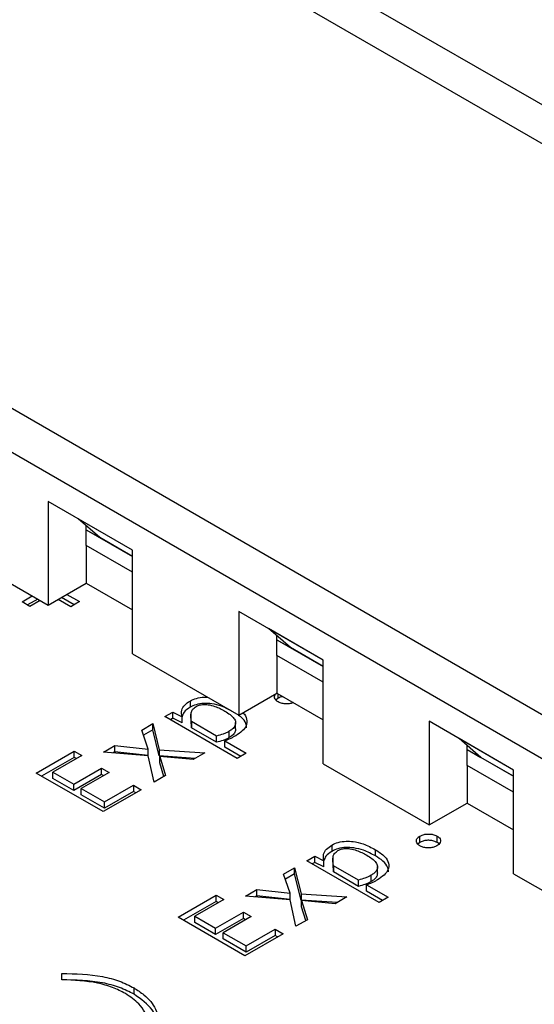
# Model space of a CAD drawing. Header units: millimetres. Extents: x 0 to 420, y 0 to 297.
# Tile 29 of 138: x 82.097 to 82.766, y 46.291 to 47.571. Entities that reach past the tile are written whole.
import ezdxf

# ---------------------------------------------------------------- set-up
doc = ezdxf.new("R2010")
doc.units = ezdxf.units.MM

msp = doc.modelspace()

# ---------------------------------------------------------------- linework, layer by layer
at = {"color": 7, "linetype": 'Continuous', "lineweight": 25}
for p, q in [((83.3031, 47.1563), (81.3232, 48.2993)), ((83.3031, 47.1057), (81.3232, 48.2487)), ((81.3727, 47.4787), (83.3526, 46.3357)), ((81.3232, 47.4501), (83.3031, 46.3071)), ((82.2442, 46.8817), (82.1346, 46.9449)), ((82.1346, 46.9449), (82.1346, 46.8102)), ((82.1735, 46.9225), (82.1735, 46.9225)), ((82.2442, 46.8817), (82.1735, 46.9225)), ((82.2018, 46.898), (82.1735, 46.9225)), ((82.1841, 46.8878), (82.1841, 46.9133)), ((82.1841, 46.9082), (82.2018, 46.898)), ((82.1841, 46.9082), (82.2442, 46.8735)), ((82.2442, 46.8735), (82.2018, 46.898)), ((81.9967, 46.8898), (82.1346, 46.8102)), ((82.2442, 46.8531), (82.1841, 46.8878)), ((82.1841, 46.8878), (82.1841, 46.8388)), ((82.2442, 46.7469), (82.2442, 46.8817)), ((82.1346, 46.8102), (82.1841, 46.8388)), ((82.1841, 46.8388), (82.2442, 46.8041)), ((82.1005, 46.8144), (82.1139, 46.8222)), ((82.121, 46.8181), (82.1075, 46.8104)), ((82.124, 46.8163), (82.1106, 46.8086)), ((82.1639, 46.8081), (82.1474, 46.8176)), ((82.1683, 46.8106), (82.1518, 46.8201)), ((82.1588, 46.8242), (82.1754, 46.8147)), ((82.1106, 46.8086), (82.1005, 46.8144)), ((82.1754, 46.8147), (82.1639, 46.8081)), ((82.4917, 46.7388), (82.3821, 46.8021)), ((82.3821, 46.8021), (82.3821, 46.6673)), ((82.421, 46.7796), (82.421, 46.7796)), ((82.4917, 46.7388), (82.421, 46.7796)), ((82.4493, 46.7551), (82.421, 46.7796)), ((82.4316, 46.7449), (82.4316, 46.7704)), ((82.4316, 46.7653), (82.4493, 46.7551)), ((82.4316, 46.7653), (82.4917, 46.7306)), ((82.4917, 46.7306), (82.4493, 46.7551)), ((82.2442, 46.7469), (82.3821, 46.6673)), ((82.4917, 46.7102), (82.4316, 46.7449)), ((82.4316, 46.7449), (82.4316, 46.6959)), ((82.4917, 46.6041), (82.4917, 46.7388)), ((82.3821, 46.6673), (82.4316, 46.6959)), ((82.4333, 46.6891), (82.4304, 46.6868)), ((82.4316, 46.6959), (82.4917, 46.6612)), ((82.3189, 46.6856), (82.3189, 46.6774)), ((82.2863, 46.6653), (82.2966, 46.6713)), ((82.3803, 46.611), (82.2863, 46.6653)), ((82.2966, 46.6631), (82.2933, 46.6612)), ((82.2966, 46.6713), (82.3085, 46.6652)), ((82.2966, 46.6631), (82.2966, 46.6713)), ((82.3085, 46.6571), (82.2966, 46.6631)), ((82.3085, 46.6571), (82.3085, 46.6652)), ((82.32, 46.6688), (82.32, 46.6606)), ((82.2561, 46.6479), (82.2705, 46.6562)), ((82.2705, 46.6562), (82.2789, 46.6223)), ((82.2705, 46.648), (82.2705, 46.6562)), ((82.3208, 46.6506), (82.3204, 46.6606)), ((82.3532, 46.6401), (82.3208, 46.6588)), ((82.3208, 46.6588), (82.3208, 46.6506)), ((82.3532, 46.6319), (82.3208, 46.6506)), ((82.3781, 46.6494), (82.3781, 46.6575)), ((82.7392, 46.5959), (82.6296, 46.6592)), ((82.6296, 46.6592), (82.6296, 46.5245)), ((82.2646, 46.6231), (82.2561, 46.6479)), ((82.2705, 46.648), (82.2584, 46.6411)), ((82.2789, 46.6142), (82.2705, 46.648)), ((82.3532, 46.6319), (82.3532, 46.6401)), ((82.3697, 46.6381), (82.3697, 46.6463)), ((82.6685, 46.6367), (82.6685, 46.6368)), ((82.7392, 46.5959), (82.6685, 46.6367)), ((82.6968, 46.6122), (82.6685, 46.6367)), ((82.2065, 46.6192), (82.2213, 46.6278)), ((82.2213, 46.6278), (82.2646, 46.6231)), ((82.2213, 46.6196), (82.2213, 46.6278)), ((82.364, 46.6338), (82.3919, 46.6177)), ((82.364, 46.6257), (82.364, 46.6338)), ((82.3849, 46.6136), (82.364, 46.6257)), ((82.6791, 46.602), (82.6791, 46.6276)), ((82.1189, 46.592), (82.1684, 46.6205)), ((82.1684, 46.6124), (82.126, 46.5879)), ((82.1784, 46.6148), (82.1407, 46.593)), ((82.1684, 46.6205), (82.1784, 46.6148)), ((82.1684, 46.6124), (82.1684, 46.6205)), ((82.1713, 46.6107), (82.1684, 46.6124)), ((82.2645, 46.6143), (82.2065, 46.6192)), ((82.2213, 46.6196), (82.2188, 46.6182)), ((82.2646, 46.6149), (82.2213, 46.6196)), ((82.2721, 46.58), (82.2645, 46.6143)), ((82.2646, 46.6149), (82.2646, 46.6231)), ((82.2789, 46.6223), (82.3383, 46.6182)), ((82.2789, 46.6223), (82.2789, 46.6142)), ((82.3257, 46.6109), (82.2789, 46.6142)), ((82.2795, 46.6136), (82.287, 46.5886)), ((82.323, 46.6094), (82.2795, 46.6136)), ((82.2795, 46.6054), (82.2795, 46.6136)), ((82.3383, 46.6182), (82.323, 46.6094)), ((82.3919, 46.6177), (82.3803, 46.611)), ((82.6791, 46.6225), (82.6968, 46.6122)), ((82.6791, 46.6224), (82.7392, 46.5878)), ((82.7392, 46.5878), (82.6968, 46.6122)), ((82.1677, 46.5775), (82.2038, 46.5984)), ((82.2038, 46.5984), (82.2138, 46.5926)), ((82.2038, 46.5902), (82.2038, 46.5984)), ((82.2849, 46.5874), (82.2795, 46.6054)), ((82.4917, 46.6041), (82.6296, 46.5245)), ((82.7392, 46.5673), (82.6791, 46.602)), ((82.6791, 46.602), (82.6791, 46.553)), ((82.2059, 46.5418), (82.1189, 46.592)), ((82.1407, 46.593), (82.1677, 46.5775)), ((82.1407, 46.5849), (82.1407, 46.593)), ((82.2038, 46.5902), (82.1677, 46.5693)), ((82.2138, 46.5926), (82.1776, 46.5717)), ((82.2067, 46.5885), (82.2038, 46.5902)), ((82.287, 46.5886), (82.2721, 46.58)), ((82.7392, 46.4612), (82.7392, 46.5959)), ((82.1677, 46.5693), (82.1407, 46.5849)), ((82.1677, 46.5693), (82.1677, 46.5775)), ((82.2076, 46.5545), (82.2452, 46.5762)), ((82.2452, 46.5762), (82.2553, 46.5703)), ((82.2452, 46.5762), (82.2452, 46.568)), ((82.1776, 46.5717), (82.2076, 46.5545)), ((82.1776, 46.5636), (82.1776, 46.5717)), ((82.2076, 46.5463), (82.1776, 46.5636)), ((82.2553, 46.5703), (82.2059, 46.5418)), ((82.2452, 46.568), (82.2076, 46.5463)), ((82.2483, 46.5662), (82.2452, 46.568)), ((82.2076, 46.5463), (82.2076, 46.5545)), ((82.6296, 46.5245), (82.6791, 46.553)), ((82.6791, 46.553), (82.7392, 46.5183)), ((82.6177, 46.5019), (82.6177, 46.5101)), ((82.6399, 46.5019), (82.6399, 46.51)), ((82.5033, 46.4984), (82.5033, 46.4902)), ((82.6177, 46.5019), (82.6148, 46.4996)), ((82.4706, 46.4781), (82.481, 46.4841)), ((82.481, 46.4841), (82.4928, 46.478)), ((82.481, 46.4759), (82.481, 46.4841)), ((82.5599, 46.4843), (82.5599, 46.4924)), ((82.5647, 46.4238), (82.4706, 46.4781)), ((82.481, 46.4759), (82.4777, 46.474)), ((82.4928, 46.4699), (82.481, 46.4759)), ((82.4928, 46.4699), (82.4928, 46.478)), ((82.5044, 46.4816), (82.5044, 46.4734)), ((82.5052, 46.4634), (82.5048, 46.4734)), ((82.5376, 46.4529), (82.5052, 46.4716)), ((82.5052, 46.4716), (82.5052, 46.4634)), ((82.5625, 46.4622), (82.5625, 46.4704)), ((82.4405, 46.4607), (82.4548, 46.469)), ((82.449, 46.4359), (82.4405, 46.4607)), ((82.4548, 46.4608), (82.4428, 46.4539)), ((82.4548, 46.469), (82.4632, 46.4351)), ((82.4548, 46.4608), (82.4548, 46.469)), ((82.4632, 46.427), (82.4548, 46.4608)), ((82.5376, 46.4447), (82.5052, 46.4634)), ((82.5541, 46.4509), (82.5541, 46.4591)), ((82.7392, 46.4612), (82.8771, 46.3816)), ((82.5376, 46.4447), (82.5376, 46.4529)), ((82.5483, 46.4467), (82.5763, 46.4305)), ((82.5483, 46.4385), (82.5483, 46.4467)), ((82.3033, 46.4048), (82.3527, 46.4333)), ((82.3527, 46.4333), (82.3627, 46.4276)), ((82.3527, 46.4252), (82.3527, 46.4333)), ((82.3908, 46.432), (82.4057, 46.4406)), ((82.4489, 46.4271), (82.3908, 46.432)), ((82.4057, 46.4324), (82.4032, 46.431)), ((82.4057, 46.4406), (82.449, 46.4359)), ((82.4057, 46.4324), (82.4057, 46.4406)), ((82.449, 46.4277), (82.4057, 46.4324)), ((82.449, 46.4277), (82.449, 46.4359)), ((82.4632, 46.4351), (82.5227, 46.431)), ((82.4632, 46.4351), (82.4632, 46.427)), ((82.5692, 46.4264), (82.5483, 46.4385)), ((82.3527, 46.4252), (82.3103, 46.4007)), ((82.3627, 46.4276), (82.3251, 46.4059)), ((82.3556, 46.4235), (82.3527, 46.4252)), ((82.4565, 46.3928), (82.4489, 46.4271)), ((82.51, 46.4237), (82.4632, 46.427)), ((82.4639, 46.4264), (82.4714, 46.4014)), ((82.5073, 46.4222), (82.4639, 46.4264)), ((82.4639, 46.4182), (82.4639, 46.4264)), ((82.5227, 46.431), (82.5073, 46.4222)), ((82.5763, 46.4305), (82.5647, 46.4238)), ((82.352, 46.3903), (82.3882, 46.4112)), ((82.3882, 46.4112), (82.3982, 46.4054)), ((82.3882, 46.403), (82.3882, 46.4112)), ((82.4693, 46.4002), (82.4639, 46.4182)), ((82.3902, 46.3546), (82.3033, 46.4048)), ((82.3251, 46.4059), (82.352, 46.3903)), ((82.3251, 46.3977), (82.3251, 46.4059)), ((82.352, 46.3821), (82.3251, 46.3977)), ((82.3882, 46.403), (82.352, 46.3821)), ((82.3982, 46.4054), (82.362, 46.3845)), ((82.3911, 46.4013), (82.3882, 46.403)), ((82.4714, 46.4014), (82.4565, 46.3928)), ((82.352, 46.3821), (82.352, 46.3903)), ((82.362, 46.3845), (82.3919, 46.3673)), ((82.362, 46.3764), (82.362, 46.3845)), ((82.4397, 46.3831), (82.3902, 46.3546)), ((82.3919, 46.3673), (82.4296, 46.389)), ((82.4296, 46.3808), (82.3919, 46.3591)), ((82.4296, 46.389), (82.4397, 46.3831)), ((82.4296, 46.389), (82.4296, 46.3808)), ((82.4326, 46.3791), (82.4296, 46.3808)), ((82.3919, 46.3591), (82.362, 46.3764)), ((82.3919, 46.3591), (82.3919, 46.3673)), ((82.1522, 46.3234), (82.1521, 46.3315)), ((82.2461, 46.3046), (82.2461, 46.3127))]:
    msp.add_line(p, q, dxfattribs=at)
at = {"color": 1, "linetype": 'Continuous', "lineweight": 25}
msp.add_line((82.4333, 46.6891), (82.4333, 46.6949), dxfattribs=at)
at = {"color": 7, "linetype": 'Continuous', "lineweight": 25}
for points, knots in [([(82.3189, 46.6856), (82.3215, 46.6868), (82.3268, 46.6895), (82.3355, 46.6909), (82.3406, 46.6905), (82.3422, 46.6904)], [0, 0, 0, 0, 0.3945041, 0.8107183, 1, 1, 1, 1]), ([(82.4334, 46.6844), (82.4323, 46.6852), (82.43, 46.6867), (82.4285, 46.6898), (82.4288, 46.6928), (82.4301, 46.695), (82.4315, 46.6959), (82.4317, 46.6961)], [0, 0, 0, 0, 0.229925, 0.475052, 0.714056, 0.954066, 1, 1, 1, 1]), ([(82.4397, 46.6912), (82.4385, 46.691), (82.4361, 46.6906), (82.4342, 46.6896), (82.4333, 46.6891)], [0, 0, 0, 0, 0.507964, 1, 1, 1, 1]), ([(82.3085, 46.6652), (82.308, 46.6681), (82.3071, 46.6733), (82.3113, 46.6804), (82.3164, 46.6839), (82.3189, 46.6856)], [0, 0, 0, 0, 0.38856, 0.698295, 1, 1, 1, 1]), ([(82.3189, 46.6774), (82.3159, 46.6754), (82.3105, 46.6718), (82.3091, 46.6672), (82.3085, 46.6651)], [0, 0, 0, 0, 0.557627, 1, 1, 1, 1]), ([(82.3728, 46.6727), (82.3686, 46.6749), (82.3611, 46.6788), (82.3485, 46.6821), (82.3368, 46.6828), (82.3265, 46.6812), (82.3214, 46.6786), (82.3189, 46.6774)], [0, 0, 0, 0, 0.272626, 0.496385, 0.667869, 0.840448, 1, 1, 1, 1]), ([(82.3208, 46.6588), (82.3201, 46.6626), (82.3192, 46.6679), (82.3218, 46.6748), (82.325, 46.6771), (82.3267, 46.6784)], [0, 0, 0, 0, 0.5656, 0.772391, 1, 1, 1, 1]), ([(82.3267, 46.6784), (82.328, 46.679), (82.3307, 46.6804), (82.3364, 46.6813), (82.3435, 46.6809), (82.3535, 46.6782), (82.36, 46.6747), (82.3642, 46.6725)], [0, 0, 0, 0, 0.116612, 0.250859, 0.389437, 0.607873, 1, 1, 1, 1]), ([(82.4531, 46.6835), (82.4525, 46.6832), (82.4506, 46.6824), (82.4463, 46.6818), (82.441, 46.6819), (82.4365, 46.6829), (82.4343, 46.684), (82.4334, 46.6844)], [0, 0, 0, 0, 0.1009949, 0.3465122, 0.5887626, 0.8368649, 1, 1, 1, 1]), ([(82.3642, 46.6725), (82.3688, 46.6695), (82.3753, 46.6653), (82.3786, 46.6582), (82.3777, 46.6533), (82.3744, 46.6492), (82.3711, 46.6471), (82.3697, 46.6463)], [0, 0, 0, 0, 0.391709, 0.556559, 0.72206, 0.87924, 1, 1, 1, 1]), ([(82.3875, 46.6704), (82.3875, 46.6704), (82.3906, 46.6681), (82.3929, 46.6621), (82.3927, 46.6538), (82.3872, 46.6463), (82.3813, 46.6424), (82.3782, 46.6404)], [0, 0, 0, 0, 0.00472, 0.265992, 0.529186, 0.757382, 1, 1, 1, 1]), ([(82.3923, 46.6506), (82.3922, 46.6525), (82.3919, 46.6575), (82.3876, 46.6632), (82.383, 46.6662), (82.382, 46.6669)], [0, 0, 0, 0, 0.316473, 0.853043, 1, 1, 1, 1]), ([(82.3779, 46.6494), (82.3779, 46.6479), (82.3777, 46.6449), (82.3743, 46.641), (82.3711, 46.639), (82.3697, 46.6381)], [0, 0, 0, 0, 0.34152, 0.713902, 1, 1, 1, 1]), ([(82.3697, 46.6463), (82.3685, 46.6456), (82.3661, 46.6443), (82.3606, 46.6421), (82.3562, 46.6409), (82.3532, 46.6401)], [0, 0, 0, 0, 0.252734, 0.505416, 1, 1, 1, 1]), ([(82.3697, 46.6381), (82.3685, 46.6374), (82.3661, 46.6361), (82.3606, 46.6339), (82.3562, 46.6327), (82.3532, 46.6319)], [0, 0, 0, 0, 0.252734, 0.505416, 1, 1, 1, 1]), ([(82.3782, 46.6404), (82.377, 46.6397), (82.3746, 46.6384), (82.37, 46.6361), (82.3663, 46.6347), (82.364, 46.6338)], [0, 0, 0, 0, 0.274272, 0.548552, 1, 1, 1, 1]), ([(82.6177, 46.4973), (82.6167, 46.498), (82.6144, 46.4996), (82.6129, 46.5026), (82.6131, 46.5057), (82.6149, 46.5083), (82.6169, 46.5096), (82.6177, 46.5101)], [0, 0, 0, 0, 0.205634, 0.424863, 0.638617, 0.85327, 1, 1, 1, 1]), ([(82.6177, 46.5101), (82.619, 46.5107), (82.6216, 46.512), (82.6268, 46.5128), (82.6321, 46.5127), (82.6367, 46.5117), (82.6389, 46.5105), (82.6399, 46.51)], [0, 0, 0, 0, 0.205919, 0.418743, 0.634132, 0.845743, 1, 1, 1, 1]), ([(82.6399, 46.51), (82.641, 46.5093), (82.6432, 46.5078), (82.6446, 46.5048), (82.6443, 46.5018), (82.6426, 46.4991), (82.6406, 46.4978), (82.6398, 46.4973)], [0, 0, 0, 0, 0.207759, 0.417794, 0.633143, 0.848752, 1, 1, 1, 1]), ([(82.4928, 46.478), (82.4923, 46.4809), (82.4914, 46.4861), (82.4957, 46.4933), (82.5008, 46.4967), (82.5033, 46.4984)], [0, 0, 0, 0, 0.3885598, 0.6982952, 1, 1, 1, 1]), ([(82.5033, 46.4984), (82.5059, 46.4997), (82.5112, 46.5023), (82.5212, 46.5037), (82.5325, 46.5031), (82.5461, 46.4997), (82.5547, 46.4951), (82.5599, 46.4924)], [0, 0, 0, 0, 0.156788, 0.322204, 0.4615, 0.679506, 1, 1, 1, 1]), ([(82.6399, 46.5019), (82.6386, 46.5025), (82.6359, 46.5038), (82.6307, 46.5047), (82.6254, 46.5045), (82.6208, 46.5035), (82.6186, 46.5024), (82.6177, 46.5019)], [0, 0, 0, 0, 0.205695, 0.424989, 0.638874, 0.850471, 1, 1, 1, 1]), ([(82.6398, 46.4973), (82.6385, 46.4967), (82.6358, 46.4954), (82.6307, 46.4946), (82.6254, 46.4947), (82.6208, 46.4957), (82.6186, 46.4968), (82.6177, 46.4973)], [0, 0, 0, 0, 0.2074597, 0.4239015, 0.6374634, 0.8561842, 1, 1, 1, 1]), ([(82.6425, 46.4996), (82.6424, 46.4998), (82.6419, 46.5007), (82.6407, 46.5014), (82.6399, 46.5019)], [0, 0, 0, 0, 0.262084, 1, 1, 1, 1]), ([(82.5033, 46.4902), (82.5003, 46.4882), (82.4948, 46.4846), (82.4935, 46.48), (82.4928, 46.4779)], [0, 0, 0, 0, 0.5576273, 1, 1, 1, 1]), ([(82.5599, 46.4843), (82.5549, 46.4869), (82.5465, 46.4913), (82.5328, 46.4949), (82.5212, 46.4956), (82.5109, 46.494), (82.5058, 46.4915), (82.5033, 46.4902)], [0, 0, 0, 0, 0.311829, 0.523528, 0.68577, 0.849048, 1, 1, 1, 1]), ([(82.5052, 46.4716), (82.5045, 46.4754), (82.5036, 46.4807), (82.5062, 46.4876), (82.5094, 46.4899), (82.5111, 46.4912)], [0, 0, 0, 0, 0.5656, 0.772391, 1, 1, 1, 1]), ([(82.5111, 46.4912), (82.5124, 46.4918), (82.5151, 46.4932), (82.5207, 46.4941), (82.5279, 46.4937), (82.5379, 46.491), (82.5444, 46.4875), (82.5486, 46.4853)], [0, 0, 0, 0, 0.116612, 0.250859, 0.389437, 0.607873, 1, 1, 1, 1]), ([(82.5486, 46.4853), (82.5532, 46.4823), (82.5597, 46.4781), (82.5629, 46.471), (82.5621, 46.4661), (82.5587, 46.462), (82.5555, 46.46), (82.5541, 46.4591)], [0, 0, 0, 0, 0.391709, 0.556559, 0.72206, 0.87924, 1, 1, 1, 1]), ([(82.5599, 46.4924), (82.5643, 46.4895), (82.5721, 46.4844), (82.5776, 46.475), (82.577, 46.4666), (82.5715, 46.4591), (82.5656, 46.4552), (82.5626, 46.4532)], [0, 0, 0, 0, 0.263152, 0.456583, 0.651436, 0.820379, 1, 1, 1, 1]), ([(82.5767, 46.4634), (82.5766, 46.4653), (82.5763, 46.4703), (82.5701, 46.4777), (82.5632, 46.4822), (82.5599, 46.4843)], [0, 0, 0, 0, 0.23702, 0.638879, 1, 1, 1, 1]), ([(82.5541, 46.4591), (82.5529, 46.4584), (82.5504, 46.4571), (82.545, 46.4549), (82.5405, 46.4537), (82.5376, 46.4529)], [0, 0, 0, 0, 0.252734, 0.505416, 1, 1, 1, 1]), ([(82.5623, 46.4622), (82.5622, 46.4607), (82.5621, 46.4577), (82.5587, 46.4538), (82.5555, 46.4518), (82.5541, 46.4509)], [0, 0, 0, 0, 0.34152, 0.713902, 1, 1, 1, 1]), ([(82.5541, 46.4509), (82.5529, 46.4502), (82.5504, 46.4489), (82.545, 46.4467), (82.5405, 46.4455), (82.5376, 46.4447)], [0, 0, 0, 0, 0.252734, 0.505416, 1, 1, 1, 1]), ([(82.5626, 46.4532), (82.5614, 46.4525), (82.559, 46.4512), (82.5544, 46.4489), (82.5506, 46.4475), (82.5483, 46.4467)], [0, 0, 0, 0, 0.274272, 0.548552, 1, 1, 1, 1]), ([(82.1521, 46.3315), (82.1702, 46.3311), (82.1964, 46.3305), (82.2278, 46.322), (82.24, 46.3158), (82.2461, 46.3127)], [0, 0, 0, 0, 0.524354, 0.762765, 1, 1, 1, 1]), ([(82.2461, 46.3046), (82.24, 46.3077), (82.2278, 46.3138), (82.1964, 46.3223), (82.1702, 46.323), (82.1521, 46.3234)], [0, 0, 0, 0, 0.237235, 0.475646, 1, 1, 1, 1]), ([(82.235, 46.3054), (82.2295, 46.3082), (82.2186, 46.3138), (82.1911, 46.3217), (82.168, 46.3227), (82.1522, 46.3234)], [0, 0, 0, 0, 0.24235, 0.483055, 1, 1, 1, 1]), ([(82.2653, 46.2581), (82.2651, 46.2619), (82.2645, 46.2736), (82.2562, 46.2908), (82.2412, 46.3011), (82.235, 46.3054)], [0, 0, 0, 0, 0.2240779, 0.678217, 1, 1, 1, 1]), ([(82.2461, 46.3127), (82.2505, 46.3098), (82.2628, 46.3019), (82.2776, 46.2833), (82.2784, 46.2672), (82.2789, 46.258)], [0, 0, 0, 0, 0.195021, 0.537396, 1, 1, 1, 1]), ([(82.2779, 46.2631), (82.2761, 46.2704), (82.2722, 46.2859), (82.2552, 46.2981), (82.2461, 46.3046)], [0, 0, 0, 0, 0.4681709, 1, 1, 1, 1])]:
    msp.add_open_spline(points, degree=3, knots=knots, dxfattribs=at)

doc.saveas('drawing.dxf')
